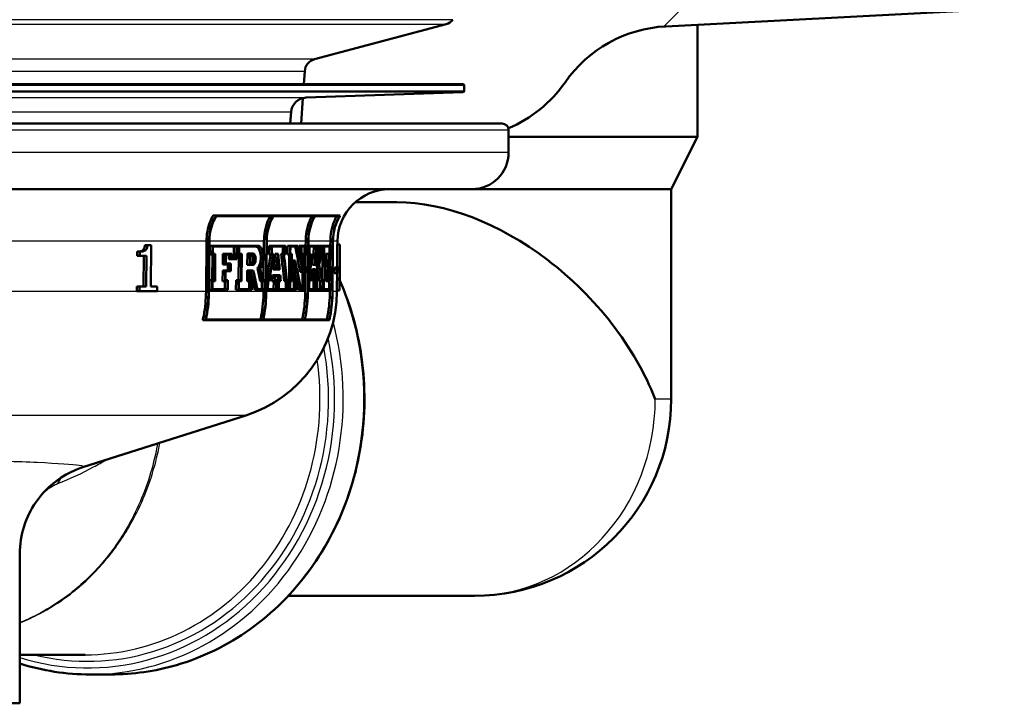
# Model space of a CAD drawing. Header units: millimetres. Extents: x 100 to 2000, y 93 to 4053.
# Tile 11 of 24: x 833 to 909, y 1504 to 1557. Entities that reach past the tile are written whole.
import ezdxf

# ---------------------------------------------------------------- set-up
doc = ezdxf.new("R2010")
doc.units = ezdxf.units.MM
doc.header["$LTSCALE"] = 10
for name, color, linetype, lineweight in [('Hatch', 7, 'Continuous', 9), ('Visible Edges(ISO)', 7, 'Continuous', 50), ('Visible Tangent Edges(ISO)', 7, 'Continuous', 25)]:
    doc.layers.add(name, color=color, linetype=linetype, lineweight=lineweight)

msp = doc.modelspace()

# ---------------------------------------------------------------- hatches: boundary and pattern name
at = {"layer": 'Hatch'}
h = msp.add_hatch(dxfattribs=at)
h.set_pattern_fill('ANSI31', color=256, scale=254, style=0)
h.set_pattern_definition([(45, (0, 0), (-22.45064, 22.45064), [])])
edge = h.paths.add_edge_path()
edge.add_line((750.214, 1548.66), (765.544, 1548.66))
edge.add_line((765.544, 1548.66), (765.408, 1550.602))
edge.add_ellipse((765.11, 1549.439), major_axis=(1.199, -0.042), ratio=1, start_angle=77.607, end_angle=90)
edge.add_line((765.152, 1550.639), (753.193, 1551.056))
edge.add_ellipse((753.197, 1551.156), major_axis=(-0.0999, 0.0035), ratio=1, start_angle=0, end_angle=90, ccw=False)
edge.add_line((753.097, 1551.16), (753.111, 1551.56))
edge.add_ellipse((753.211, 1551.556), major_axis=(0.0035, 0.0999), ratio=1, start_angle=2, end_angle=90, ccw=False)
edge.add_line((753.211, 1551.656), (765.335, 1551.656))
edge.add_line((765.335, 1551.656), (765.264, 1552.664))
edge.add_ellipse((764.267, 1552.594), major_axis=(-0.07, 0.998), ratio=1, start_angle=270, end_angle=341)
edge.add_line((764.525, 1553.56), (754.48, 1556.251))
edge.add_ellipse((754.739, 1557.217), major_axis=(-0.966, 0.259), ratio=1, start_angle=54.5, end_angle=90, ccw=False)
edge.add_line((753.967, 1556.581), (752.303, 1558.6))
edge.add_ellipse((753.075, 1559.236), major_axis=(-0.636, 0.772), ratio=1, start_angle=54.5, end_angle=90, ccw=False)
edge.add_line((752.077, 1559.166), (751.93, 1561.263))
edge.add_ellipse((748.439, 1561.019), major_axis=(-0.244, 3.491), ratio=1, start_angle=270, end_angle=353)
edge.add_line((748.622, 1564.514), (579.886, 1573.357))
edge.add_spline(control_points=[(579.886, 1573.357), (578.254, 1573.443), (576.646, 1573.794), (573.609, 1575.002), (572.199, 1575.851), (569.466, 1578.175), (568.239, 1579.719), (566.447, 1583.189), (565.898, 1585.083), (565.728, 1587.029)], knot_values=[-2.152597, -2.152597, -2.152597, -2.152597, -1.662265, -1.662265, -1.171933, -1.171933, -0.585967, -0.585967, 0, 0, 0, 0], degree=3, periodic=0)
edge.add_line((565.728, 1587.029), (550.334, 1762.983))
edge.add_ellipse((548.84, 1762.852), major_axis=(-0.131, 1.494), ratio=1, start_angle=270, end_angle=355)
edge.add_line((548.84, 1764.352), (533.714, 1764.352))
edge.add_line((533.714, 1764.352), (533.714, 1758.352))
edge.add_line((533.714, 1758.352), (539.214, 1758.352))
edge.add_line((539.214, 1758.352), (541.214, 1758.352))
edge.add_ellipse((541.214, 1757.352), major_axis=(1, 0), ratio=1, start_angle=0, end_angle=90, ccw=False)
edge.add_line((542.214, 1757.352), (542.214, 1756.113))
edge.add_ellipse((540.768, 1751.852), major_axis=(1.447, 4.261), ratio=1, start_angle=293.7503, end_angle=360, ccw=False)
edge.add_line((545.251, 1752.244), (560.091, 1582.622))
edge.add_spline(control_points=[(560.091, 1582.622), (560.281, 1580.451), (560.824, 1578.326), (562.575, 1574.335), (563.771, 1572.495), (566.995, 1568.962), (569.109, 1567.399), (573.818, 1565.172), (576.367, 1564.529), (578.968, 1564.393)], knot_values=[-2.870129, -2.870129, -2.870129, -2.870129, -2.216354, -2.216354, -1.562578, -1.562578, -0.781289, -0.781289, 0, 0, 0, 0], degree=3, periodic=0)
edge.add_line((578.968, 1564.393), (737.73, 1556.072))
edge.add_ellipse((737.207, 1546.086), major_axis=(9.986, -0.523), ratio=1, start_angle=37.86022, end_angle=90, ccw=False)
edge.add_ellipse((753.618, 1557.518), major_axis=(5.716, -8.205), ratio=1, start_angle=270, end_angle=302.29235)
edge.add_ellipse((750.214, 1548.16), major_axis=(0.143, 0.479), ratio=1, start_angle=16.55984, end_angle=90, ccw=False)
edge = h.paths.add_edge_path()
edge.add_line((854.885, 1548.66), (870.214, 1548.66))
edge.add_ellipse((870.214, 1548.16), major_axis=(0.5, 0), ratio=1, start_angle=16.55984, end_angle=90, ccw=False)
edge.add_ellipse((866.811, 1557.518), major_axis=(9.215, 3.883), ratio=1, start_angle=270, end_angle=302.29235)
edge.add_ellipse((883.222, 1546.086), major_axis=(5.716, 8.205), ratio=1, start_angle=37.86022, end_angle=90, ccw=False)
edge.add_line((882.698, 1556.072), (1041.461, 1564.393))
edge.add_spline(control_points=[(1041.461, 1564.393), (1043.637, 1564.507), (1045.78, 1564.976), (1049.83, 1566.587), (1051.71, 1567.718), (1055.354, 1570.816), (1056.99, 1572.875), (1059.379, 1577.503), (1060.111, 1580.028), (1060.338, 1582.622)], knot_values=[-2.870129, -2.870129, -2.870129, -2.870129, -2.216354, -2.216354, -1.562578, -1.562578, -0.781289, -0.781289, 0, 0, 0, 0], degree=3, periodic=0)
edge.add_line((1060.338, 1582.622), (1075.178, 1752.244))
edge.add_ellipse((1079.661, 1751.852), major_axis=(0.392, 4.483), ratio=1, start_angle=23.7503, end_angle=90, ccw=False)
edge.add_line((1078.214, 1756.113), (1078.214, 1757.352))
edge.add_ellipse((1079.214, 1757.352), major_axis=(0, 1), ratio=1, start_angle=0, end_angle=90, ccw=False)
edge.add_line((1079.214, 1758.352), (1081.214, 1758.352))
edge.add_line((1081.214, 1758.352), (1086.714, 1758.352))
edge.add_line((1086.714, 1758.352), (1086.714, 1764.352))
edge.add_line((1086.714, 1764.352), (1071.589, 1764.352))
edge.add_ellipse((1071.589, 1762.852), major_axis=(-1.5, 0), ratio=1, start_angle=270, end_angle=355)
edge.add_line((1070.095, 1762.983), (1054.701, 1587.029))
edge.add_spline(control_points=[(1054.701, 1587.029), (1054.558, 1585.401), (1054.151, 1583.807), (1052.837, 1580.813), (1051.94, 1579.434), (1049.522, 1576.784), (1047.937, 1575.612), (1044.405, 1573.942), (1042.493, 1573.459), (1040.543, 1573.357)], knot_values=[-2.152597, -2.152597, -2.152597, -2.152597, -1.662265, -1.662265, -1.171933, -1.171933, -0.585967, -0.585967, 0, 0, 0, 0], degree=3, periodic=0)
edge.add_line((1040.543, 1573.357), (871.807, 1564.514))
edge.add_ellipse((871.99, 1561.019), major_axis=(-3.495, -0.183), ratio=1, start_angle=270, end_angle=353)
edge.add_line((868.498, 1561.263), (868.352, 1559.166))
edge.add_ellipse((867.354, 1559.236), major_axis=(-0.07, -0.998), ratio=1, start_angle=54.5, end_angle=90, ccw=False)
edge.add_line((868.126, 1558.6), (866.462, 1556.581))
edge.add_ellipse((865.69, 1557.217), major_axis=(-0.636, -0.772), ratio=1, start_angle=54.5, end_angle=90, ccw=False)
edge.add_line((865.949, 1556.251), (855.903, 1553.56))
edge.add_ellipse((856.162, 1552.594), major_axis=(-0.966, -0.259), ratio=1, start_angle=270, end_angle=341)
edge.add_line((855.165, 1552.664), (855.094, 1551.656))
edge.add_line((855.094, 1551.656), (867.218, 1551.656))
edge.add_ellipse((867.218, 1551.556), major_axis=(0.1, 0), ratio=1, start_angle=2, end_angle=90, ccw=False)
edge.add_line((867.318, 1551.56), (867.332, 1551.16))
edge.add_ellipse((867.232, 1551.156), major_axis=(0.0035, -0.0999), ratio=1, start_angle=0, end_angle=90, ccw=False)
edge.add_line((867.235, 1551.056), (855.277, 1550.639))
edge.add_ellipse((855.319, 1549.439), major_axis=(1.162, 0.298), ratio=1, start_angle=77.607, end_angle=90)
edge.add_line((855.02, 1550.602), (854.885, 1548.66))

# ---------------------------------------------------------------- linework, layer by layer
at = {"layer": 'Visible Edges(ISO)'}
for p, q in [((882.698, 1556.072), (1041.461, 1564.393)), ((865.949, 1556.251), (855.903, 1553.56)), ((885.114, 1556.199), (885.114, 1547.66)), ((855.165, 1552.664), (855.094, 1551.656)), ((867.218, 1551.656), (753.211, 1551.656)), ((867.318, 1551.56), (867.332, 1551.16)), ((855.277, 1550.639), (867.235, 1551.056)), ((855.02, 1550.602), (854.885, 1548.66)), ((854.046, 1548.66), (854.123, 1549.544)), ((765.544, 1548.66), (870.214, 1548.66)), ((870.714, 1546.46), (870.714, 1548.16)), ((870.714, 1547.66), (885.114, 1547.66)), ((883.114, 1543.66), (885.114, 1547.66)), ((867.914, 1543.66), (752.514, 1543.66)), ((867.914, 1543.66), (883.114, 1543.66)), ((883.114, 1543.66), (883.114, 1527.66)), ((862.2, 1542.66), (859.012, 1542.66)), ((848.4, 1541.665), (848.179, 1541.665)), ((848.4, 1541.665), (857.862, 1541.665)), ((852.736, 1541.608), (848.403, 1541.608)), ((855.917, 1541.608), (852.763, 1541.608)), ((857.82, 1541.608), (855.936, 1541.608)), ((847.635, 1535.853), (847.667, 1539.695)), ((847.857, 1539.693), (847.825, 1535.852)), ((847.861, 1535.852), (847.893, 1539.693)), ((852.032, 1536.714), (852.056, 1539.695)), ((852.24, 1539.693), (852.209, 1535.852)), ((852.236, 1535.852), (852.267, 1539.693)), ((855.235, 1539.348), (855.237, 1539.695)), ((855.422, 1539.693), (855.391, 1535.852)), ((855.409, 1535.852), (855.44, 1539.693)), ((857.117, 1539.348), (857.12, 1539.695)), ((857.31, 1539.693), (857.278, 1535.852)), ((857.287, 1535.852), (857.319, 1539.693)), ((857.837, 1539.444), (857.639, 1539.444)), ((857.656, 1539.444), (857.658, 1539.695)), ((857.837, 1539.444), (857.849, 1539.444)), ((842.387, 1538.579), (842.389, 1538.899)), ((842.591, 1538.899), (842.389, 1538.899)), ((842.591, 1538.899), (842.588, 1538.579)), ((843.169, 1539.387), (842.969, 1539.387)), ((843.169, 1539.387), (843.452, 1539.387)), ((843.425, 1536.233), (843.452, 1539.387)), ((847.926, 1538.668), (847.932, 1539.348)), ((848.121, 1539.348), (847.932, 1539.348)), ((848.121, 1539.348), (848.115, 1538.668)), ((848.121, 1539.348), (849.983, 1539.348)), ((848.152, 1538.725), (848.156, 1539.291)), ((848.152, 1538.725), (848.343, 1538.725)), ((849.95, 1539.291), (848.156, 1539.291)), ((848.326, 1536.657), (848.343, 1538.725)), ((848.914, 1537.924), (848.921, 1538.725)), ((849.109, 1538.725), (848.921, 1538.725)), ((849.109, 1538.725), (849.102, 1537.924)), ((849.109, 1538.725), (849.595, 1538.725)), ((849.593, 1538.383), (849.595, 1538.725)), ((849.756, 1538.383), (849.763, 1539.291)), ((849.95, 1539.291), (849.943, 1538.383)), ((849.974, 1538.326), (849.983, 1539.348)), ((850.135, 1539.348), (849.983, 1539.348)), ((850.135, 1539.348), (850.13, 1538.668)), ((850.135, 1539.348), (851.589, 1539.348)), ((850.162, 1538.725), (850.166, 1539.291)), ((850.162, 1538.725), (850.356, 1538.725)), ((851.589, 1539.291), (850.166, 1539.291)), ((850.34, 1536.657), (850.356, 1538.725)), ((850.781, 1537.882), (850.788, 1538.764)), ((850.974, 1538.764), (850.788, 1538.764)), ((850.974, 1538.764), (850.967, 1537.882)), ((850.974, 1538.764), (851.204, 1538.764)), ((850.997, 1537.939), (851.003, 1538.707)), ((851.204, 1538.707), (851.003, 1538.707)), ((852.437, 1538.668), (852.443, 1539.348)), ((852.627, 1539.348), (852.443, 1539.348)), ((852.627, 1539.348), (852.621, 1538.668)), ((852.627, 1539.348), (853.695, 1539.348)), ((852.648, 1538.725), (852.652, 1539.291)), ((852.648, 1538.725), (852.78, 1538.725)), ((853.671, 1539.291), (852.652, 1539.291)), ((853.096, 1538.725), (852.912, 1538.725)), ((853.096, 1538.725), (853.142, 1538.725)), ((853.547, 1538.725), (853.363, 1538.725)), ((853.483, 1538.725), (853.487, 1539.291)), ((853.547, 1538.725), (853.667, 1538.725)), ((853.671, 1539.291), (853.667, 1538.725)), ((853.689, 1538.668), (853.695, 1539.348)), ((853.858, 1538.668), (853.863, 1539.348)), ((854.047, 1539.348), (853.863, 1539.348)), ((854.047, 1539.348), (854.042, 1538.668)), ((854.047, 1539.348), (854.627, 1539.348)), ((854.064, 1538.725), (854.069, 1539.291)), ((854.064, 1538.725), (854.191, 1538.725)), ((854.614, 1539.291), (854.069, 1539.291)), ((854.174, 1536.657), (854.191, 1538.725)), ((854.716, 1538.915), (854.719, 1539.348)), ((854.903, 1539.348), (854.719, 1539.348)), ((854.903, 1539.348), (854.898, 1538.668)), ((854.903, 1539.348), (855.352, 1539.348)), ((854.918, 1538.725), (854.923, 1539.291)), ((854.918, 1538.725), (855.012, 1538.725)), ((855.333, 1539.291), (854.923, 1539.291)), ((855.001, 1536.04), (855.023, 1538.725)), ((855.001, 1537.367), (855.012, 1538.725)), ((855.207, 1538.725), (855.023, 1538.725)), ((855.144, 1538.725), (855.149, 1539.291)), ((855.207, 1538.725), (855.185, 1536.04)), ((855.207, 1538.725), (855.329, 1538.725)), ((855.333, 1539.291), (855.329, 1538.725)), ((855.347, 1538.668), (855.352, 1539.348)), ((855.503, 1539.348), (855.437, 1539.348)), ((855.503, 1539.348), (855.498, 1538.668)), ((855.503, 1539.348), (856.049, 1539.348)), ((855.516, 1538.725), (855.52, 1539.291)), ((855.516, 1538.725), (855.623, 1538.725)), ((856.032, 1539.291), (855.52, 1539.291)), ((855.606, 1536.657), (855.623, 1538.725)), ((855.763, 1537.901), (855.77, 1538.725)), ((855.955, 1538.725), (855.77, 1538.725)), ((855.842, 1538.725), (855.847, 1539.291)), ((855.955, 1538.725), (855.948, 1537.901)), ((855.955, 1538.725), (856.028, 1538.725)), ((856.032, 1539.291), (856.028, 1538.725)), ((856.043, 1538.668), (856.049, 1539.348)), ((856.119, 1539.348), (856.049, 1539.348)), ((856.119, 1539.348), (856.113, 1538.668)), ((856.119, 1539.348), (856.518, 1539.348)), ((856.129, 1538.725), (856.134, 1539.291)), ((856.129, 1538.725), (856.206, 1538.725)), ((856.504, 1539.291), (856.134, 1539.291)), ((856.44, 1538.725), (856.254, 1538.725)), ((856.313, 1538.725), (856.318, 1539.291)), ((856.44, 1538.725), (856.499, 1538.725)), ((856.504, 1539.291), (856.499, 1538.725)), ((856.513, 1538.668), (856.518, 1539.348)), ((856.638, 1539.348), (856.518, 1539.348)), ((856.638, 1539.348), (856.633, 1538.668)), ((856.638, 1539.348), (857.248, 1539.348)), ((856.646, 1538.725), (856.651, 1539.291)), ((856.646, 1538.725), (856.719, 1538.725)), ((857.238, 1539.291), (856.651, 1539.291)), ((856.702, 1536.657), (856.719, 1538.725)), ((856.776, 1537.924), (856.782, 1538.725)), ((856.97, 1538.725), (856.782, 1538.725)), ((856.97, 1538.725), (856.964, 1537.924)), ((856.97, 1538.725), (857.127, 1538.725)), ((857.044, 1538.725), (857.049, 1539.291)), ((857.125, 1538.383), (857.127, 1538.725)), ((857.238, 1539.291), (857.231, 1538.383)), ((857.239, 1538.326), (857.248, 1539.348)), ((842.588, 1538.579), (842.387, 1538.579)), ((843.093, 1538.579), (842.588, 1538.579)), ((842.872, 1536.233), (842.893, 1538.579)), ((843.093, 1538.579), (843.072, 1536.233)), ((848.115, 1538.668), (847.926, 1538.668)), ((848.102, 1536.714), (848.118, 1538.668)), ((848.308, 1538.668), (848.115, 1538.668)), ((848.308, 1538.668), (848.292, 1536.714)), ((849.137, 1537.981), (849.142, 1538.668)), ((849.137, 1537.981), (849.521, 1537.981)), ((849.562, 1538.668), (849.142, 1538.668)), ((849.372, 1538.326), (849.375, 1538.668)), ((849.559, 1538.326), (849.372, 1538.326)), ((849.517, 1537.401), (849.521, 1537.981)), ((849.562, 1538.668), (849.559, 1538.326)), ((849.974, 1538.326), (849.559, 1538.326)), ((849.593, 1538.383), (849.943, 1538.383)), ((850.13, 1538.668), (849.977, 1538.668)), ((850.122, 1536.714), (850.138, 1538.668)), ((850.325, 1538.668), (850.13, 1538.668)), ((850.325, 1538.668), (850.309, 1536.714)), ((850.997, 1537.939), (851.197, 1537.939)), ((852.621, 1538.668), (852.437, 1538.668)), ((852.744, 1538.668), (852.621, 1538.668)), ((853.122, 1538.668), (853.115, 1538.668)), ((853.689, 1538.668), (853.578, 1538.668)), ((854.042, 1538.668), (853.858, 1538.668)), ((853.969, 1536.714), (853.984, 1538.668)), ((854.168, 1538.668), (854.042, 1538.668)), ((854.168, 1538.668), (854.153, 1536.714)), ((854.237, 1536.657), (854.25, 1538.212)), ((854.433, 1538.212), (854.25, 1538.212)), ((854.433, 1538.212), (854.421, 1536.657)), ((854.443, 1536.714), (854.453, 1538.004)), ((854.898, 1538.668), (854.766, 1538.668)), ((854.806, 1538.468), (854.808, 1538.668)), ((854.992, 1538.668), (854.898, 1538.668)), ((854.992, 1538.668), (854.983, 1537.575)), ((855.204, 1535.983), (855.225, 1538.668)), ((855.206, 1535.853), (855.229, 1538.668)), ((855.347, 1538.668), (855.225, 1538.668)), ((855.498, 1538.668), (855.432, 1538.668)), ((855.605, 1538.668), (855.498, 1538.668)), ((855.605, 1538.668), (855.589, 1536.714)), ((855.965, 1537.958), (855.971, 1538.668)), ((855.965, 1537.958), (855.971, 1537.958)), ((856.043, 1538.668), (855.971, 1538.668)), ((856.113, 1538.668), (856.043, 1538.668)), ((856.169, 1538.668), (856.113, 1538.668)), ((856.513, 1538.668), (856.446, 1538.668)), ((856.503, 1536.714), (856.519, 1538.668)), ((856.633, 1538.668), (856.513, 1538.668)), ((856.706, 1538.668), (856.633, 1538.668)), ((856.706, 1538.668), (856.69, 1536.714)), ((856.975, 1537.981), (856.981, 1538.668)), ((856.975, 1537.981), (857.099, 1537.981)), ((857.114, 1538.326), (856.978, 1538.326)), ((857.117, 1538.668), (856.981, 1538.668)), ((857.095, 1537.401), (857.099, 1537.981)), ((857.098, 1537.056), (857.108, 1538.326)), ((857.117, 1538.668), (857.114, 1538.326)), ((857.239, 1538.326), (857.114, 1538.326)), ((857.125, 1538.383), (857.231, 1538.383)), ((857.836, 1537.192), (857.846, 1538.27)), ((848.904, 1536.657), (848.911, 1537.458)), ((849.099, 1537.458), (848.911, 1537.458)), ((849.102, 1537.924), (848.914, 1537.924)), ((849.099, 1537.458), (849.092, 1536.657)), ((849.099, 1537.458), (849.484, 1537.458)), ((849.488, 1537.924), (849.102, 1537.924)), ((849.126, 1536.714), (849.132, 1537.401)), ((849.517, 1537.401), (849.132, 1537.401)), ((849.297, 1537.458), (849.301, 1537.924)), ((849.488, 1537.924), (849.484, 1537.458)), ((850.771, 1536.657), (850.778, 1537.471)), ((850.963, 1537.471), (850.778, 1537.471)), ((850.967, 1537.882), (850.781, 1537.882)), ((850.963, 1537.471), (850.957, 1536.657)), ((850.963, 1537.471), (851.244, 1537.471)), ((851.197, 1537.882), (850.967, 1537.882)), ((850.987, 1536.714), (850.993, 1537.414)), ((851.225, 1537.414), (850.993, 1537.414)), ((851.736, 1537.638), (851.551, 1537.638)), ((852.947, 1537.531), (852.763, 1537.531)), ((853.258, 1537.531), (852.947, 1537.531)), ((852.98, 1537.588), (853.227, 1537.588)), ((855.001, 1537.367), (854.817, 1537.367)), ((855.753, 1536.657), (855.76, 1537.561)), ((855.946, 1537.561), (855.76, 1537.561)), ((855.948, 1537.901), (855.763, 1537.901)), ((855.946, 1537.561), (855.938, 1536.657)), ((855.946, 1537.561), (855.975, 1537.561)), ((855.977, 1537.901), (855.948, 1537.901)), ((855.955, 1536.714), (855.961, 1537.504)), ((855.968, 1537.504), (855.961, 1537.504)), ((856.238, 1537.93), (856.052, 1537.93)), ((856.765, 1536.657), (856.772, 1537.458)), ((856.96, 1537.458), (856.772, 1537.458)), ((856.964, 1537.924), (856.776, 1537.924)), ((856.896, 1537.458), (856.9, 1537.924)), ((856.96, 1537.458), (856.953, 1536.657)), ((856.96, 1537.458), (857.085, 1537.458)), ((857.089, 1537.924), (856.964, 1537.924)), ((856.965, 1536.714), (856.971, 1537.401)), ((857.095, 1537.401), (856.971, 1537.401)), ((857.089, 1537.924), (857.085, 1537.458)), ((857.419, 1537.263), (857.423, 1537.688)), ((857.612, 1537.263), (857.419, 1537.263)), ((857.616, 1537.688), (857.423, 1537.688)), ((857.616, 1537.688), (857.612, 1537.263)), ((857.727, 1537.263), (857.612, 1537.263)), ((857.616, 1537.688), (857.731, 1537.688)), ((857.84, 1537.697), (857.64, 1537.697)), ((857.727, 1537.263), (857.731, 1537.688)), ((847.904, 1535.983), (847.91, 1536.714)), ((848.099, 1536.714), (847.91, 1536.714)), ((848.099, 1536.714), (848.093, 1535.983)), ((848.099, 1536.714), (848.292, 1536.714)), ((848.129, 1536.04), (848.134, 1536.657)), ((848.326, 1536.657), (848.134, 1536.657)), ((849.092, 1536.657), (848.904, 1536.657)), ((849.075, 1536.04), (849.08, 1536.657)), ((849.268, 1536.657), (849.092, 1536.657)), ((849.126, 1536.714), (849.302, 1536.714)), ((849.268, 1536.657), (849.263, 1536.04)), ((849.296, 1535.983), (849.302, 1536.714)), ((849.921, 1535.983), (849.927, 1536.714)), ((850.114, 1536.714), (849.927, 1536.714)), ((850.114, 1536.714), (850.108, 1535.983)), ((850.114, 1536.714), (850.309, 1536.714)), ((850.14, 1536.04), (850.145, 1536.657)), ((850.34, 1536.657), (850.145, 1536.657)), ((850.957, 1536.657), (850.771, 1536.657)), ((850.926, 1536.04), (850.931, 1536.657)), ((851.116, 1536.657), (850.957, 1536.657)), ((850.987, 1536.714), (851.146, 1536.714)), ((851.116, 1536.657), (851.111, 1536.04)), ((851.14, 1535.983), (851.146, 1536.714)), ((851.95, 1536.657), (851.765, 1536.657)), ((851.899, 1536.04), (851.904, 1536.657)), ((852.089, 1536.657), (851.95, 1536.657)), ((851.968, 1536.714), (852.117, 1536.714)), ((852.089, 1536.657), (852.084, 1536.04)), ((852.111, 1535.983), (852.117, 1536.714)), ((852.342, 1536.714), (852.243, 1536.714)), ((852.342, 1536.714), (852.336, 1535.983)), ((852.342, 1536.714), (852.45, 1536.714)), ((852.363, 1536.04), (852.368, 1536.657)), ((852.469, 1536.657), (852.368, 1536.657)), ((852.835, 1536.657), (852.651, 1536.657)), ((852.893, 1537.104), (852.708, 1537.104)), ((852.792, 1536.04), (852.797, 1536.657)), ((852.981, 1536.657), (852.835, 1536.657)), ((852.869, 1536.714), (853.007, 1536.714)), ((852.893, 1537.104), (853.297, 1537.104)), ((853.278, 1537.046), (852.911, 1537.046)), ((852.981, 1536.657), (852.976, 1536.04)), ((853.001, 1535.983), (853.007, 1536.714)), ((853.166, 1536.714), (853.007, 1536.714)), ((853.166, 1536.714), (853.16, 1535.983)), ((853.166, 1536.714), (853.309, 1536.714)), ((853.185, 1536.04), (853.19, 1536.657)), ((853.34, 1536.657), (853.19, 1536.657)), ((853.787, 1536.657), (853.603, 1536.657)), ((853.714, 1536.04), (853.719, 1536.657)), ((853.902, 1536.657), (853.787, 1536.657)), ((853.805, 1536.714), (853.926, 1536.714)), ((853.902, 1536.657), (853.898, 1536.04)), ((853.92, 1535.983), (853.926, 1536.714)), ((854.026, 1536.714), (853.926, 1536.714)), ((854.026, 1536.714), (854.02, 1535.983)), ((854.026, 1536.714), (854.153, 1536.714)), ((854.043, 1536.04), (854.048, 1536.657)), ((854.174, 1536.657), (854.048, 1536.657)), ((854.421, 1536.657), (854.237, 1536.657)), ((854.333, 1536.04), (854.338, 1536.657)), ((854.522, 1536.657), (854.421, 1536.657)), ((854.443, 1536.714), (854.543, 1536.714)), ((854.522, 1536.657), (854.517, 1536.04)), ((854.538, 1535.983), (854.543, 1536.714)), ((855.482, 1536.714), (855.416, 1536.714)), ((855.482, 1536.714), (855.476, 1535.983)), ((855.482, 1536.714), (855.589, 1536.714)), ((855.494, 1536.04), (855.499, 1536.657)), ((855.606, 1536.657), (855.499, 1536.657)), ((855.938, 1536.657), (855.753, 1536.657)), ((855.821, 1536.04), (855.826, 1536.657)), ((856.011, 1536.657), (855.938, 1536.657)), ((855.955, 1536.714), (856.027, 1536.714)), ((856.011, 1536.657), (856.006, 1536.04)), ((856.021, 1535.983), (856.027, 1536.714)), ((856.098, 1536.714), (856.027, 1536.714)), ((856.098, 1536.714), (856.092, 1535.983)), ((856.098, 1536.714), (856.154, 1536.714)), ((856.107, 1536.04), (856.112, 1536.657)), ((856.187, 1536.657), (856.112, 1536.657)), ((856.49, 1536.657), (856.303, 1536.657)), ((856.344, 1536.04), (856.349, 1536.657)), ((856.535, 1536.657), (856.49, 1536.657)), ((856.497, 1536.714), (856.549, 1536.714)), ((856.535, 1536.657), (856.53, 1536.04)), ((856.543, 1535.983), (856.549, 1536.714)), ((856.617, 1536.714), (856.549, 1536.714)), ((856.617, 1536.714), (856.611, 1535.983)), ((856.617, 1536.714), (856.69, 1536.714)), ((856.624, 1536.04), (856.63, 1536.657)), ((856.702, 1536.657), (856.63, 1536.657)), ((856.953, 1536.657), (856.765, 1536.657)), ((857.11, 1536.657), (856.953, 1536.657)), ((856.965, 1536.714), (857.1, 1536.714)), ((857.103, 1537.056), (856.968, 1537.056)), ((857.022, 1536.04), (857.027, 1536.657)), ((857.103, 1537.056), (857.1, 1536.714)), ((857.103, 1537.056), (857.229, 1537.056)), ((857.11, 1536.657), (857.113, 1536.999)), ((857.219, 1536.999), (857.113, 1536.999)), ((857.219, 1536.999), (857.211, 1536.04)), ((857.22, 1535.983), (857.229, 1537.056)), ((842.363, 1535.876), (842.366, 1536.233)), ((842.564, 1535.876), (842.363, 1535.876)), ((842.567, 1536.233), (842.366, 1536.233)), ((842.567, 1536.233), (842.564, 1535.876)), ((843.899, 1535.876), (842.564, 1535.876)), ((842.567, 1536.233), (843.072, 1536.233)), ((843.425, 1536.233), (843.902, 1536.233)), ((843.899, 1535.876), (843.902, 1536.233)), ((848.093, 1535.983), (847.904, 1535.983)), ((849.296, 1535.983), (848.093, 1535.983)), ((848.129, 1536.04), (849.263, 1536.04)), ((850.108, 1535.983), (849.921, 1535.983)), ((851.14, 1535.983), (850.108, 1535.983)), ((850.14, 1536.04), (851.111, 1536.04)), ((851.533, 1535.983), (851.348, 1535.983)), ((852.111, 1535.983), (851.533, 1535.983)), ((851.552, 1536.04), (852.084, 1536.04)), ((852.025, 1535.853), (852.026, 1535.983)), ((852.336, 1535.983), (852.237, 1535.983)), ((853.001, 1535.983), (852.336, 1535.983)), ((852.363, 1536.04), (852.976, 1536.04)), ((853.16, 1535.983), (853.001, 1535.983)), ((853.92, 1535.983), (853.16, 1535.983)), ((853.185, 1536.04), (853.898, 1536.04)), ((854.02, 1535.983), (853.92, 1535.983)), ((854.538, 1535.983), (854.02, 1535.983)), ((854.043, 1536.04), (854.517, 1536.04)), ((854.868, 1535.983), (854.684, 1535.983)), ((855.204, 1535.983), (854.868, 1535.983)), ((854.88, 1536.04), (855.185, 1536.04)), ((855.476, 1535.983), (855.41, 1535.983)), ((856.021, 1535.983), (855.476, 1535.983)), ((855.494, 1536.04), (856.006, 1536.04)), ((856.092, 1535.983), (856.021, 1535.983)), ((856.543, 1535.983), (856.092, 1535.983)), ((856.107, 1536.04), (856.53, 1536.04)), ((856.611, 1535.983), (856.543, 1535.983)), ((857.22, 1535.983), (856.611, 1535.983)), ((856.624, 1536.04), (857.211, 1536.04)), ((857.088, 1535.853), (857.089, 1535.983)), ((857.805, 1535.944), (857.608, 1535.944)), ((857.624, 1535.853), (857.625, 1535.944)), ((857.818, 1535.944), (857.805, 1535.944)), ((847.581, 1533.665), (847.386, 1533.665)), ((857.043, 1533.665), (847.581, 1533.665)), ((847.63, 1533.723), (851.985, 1533.723)), ((852.012, 1533.723), (855.166, 1533.723)), ((855.184, 1533.723), (857.046, 1533.723)), ((838.246, 1522.458), (850.66, 1526.413)), ((833.426, 1504.46), (833.426, 1515.823)), ((868.114, 1512.66), (853.914, 1512.66)), ((838.407, 1508.16), (833.426, 1508.16)), ((838.802, 1506.66), (840.379, 1506.66)), ((833.426, 1504.46), (785.426, 1504.46))]:
    msp.add_line(p, q, dxfattribs=at)
for centre, radius, start, end in [((865.69, 1557.217), 1, 285, 320.5), ((883.222, 1546.086), 10, 93, 145.13978), ((856.162, 1552.594), 1, 105, 176), ((867.218, 1551.556), 0.1, 2, 90), ((866.811, 1557.518), 10, 292.84744, 325.13978), ((867.232, 1551.156), 0.1, 272, 2), ((855.319, 1549.439), 1.2, 92, 175), ((870.214, 1548.16), 0.5, 0, 90), ((867.914, 1546.46), 2.8, 270, 0), ((861.658, 1539.66), 4, 90, 179.5), ((847.625, 1535.941), 10, 287.67086, 359.5), ((868.114, 1527.66), 15, 270, 0)]:
    msp.add_arc(centre, radius, start, end, dxfattribs=at)
for centre, major_axis, ratio, start_param, end_param in [((868.114, 1527.66), (12.524, -12.524), 0.659092, 0.988056, 2.558853), ((809.949, 1568.88), (26.351, -75.873), 0.523957, 0.974516, 0.999155), ((809.948, 1568.885), (26.461, -76.191), 0.523957, 0.976298, 1.000816), ((809.943, 1570.253), (26.188, -77.535), 0.517379, 0.979342, 0.995608), ((810.741, 1552.206), (20.469, 153.004), 0.281862, 4.648356, 4.661921), ((810.828, 1552.638), (19.927, 178.272), 0.242084, 4.65463, 4.661348), ((810.831, 1552.662), (20.011, 179.023), 0.242084, 4.654849, 4.661539), ((809.541, 1537.322), (19.752, -195.545), 0.22146, 1.549499, 1.555604), ((809.677, 1539.609), (20.246, -156.153), 0.274651, 1.516311, 1.529545), ((809.674, 1539.628), (20.332, -156.812), 0.274651, 1.51627, 1.529448), ((809.94, 1543.217), (25.56, -78.788), 0.507702, 1.334224, 1.358361), ((809.938, 1543.222), (25.668, -79.12), 0.507702, 1.334471, 1.358506), ((809.938, 1543.334), (25.669, -79.122), 0.507702, 1.335674, 1.357824), ((810.379, 1532.378), (-39.59, -40.039), 0.659065, 2.264169, 2.281555), ((810.381, 1531.312), (-38.793, -41.275), 0.658581, 2.261807, 2.278365), ((810.382, 1531.314), (38.957, 41.45), 0.658581, 5.402783, 5.41927), ((810.739, 1552.38), (20.384, 152.368), 0.281862, 4.647158, 4.66003), ((810.741, 1552.398), (20.47, 153.009), 0.281862, 4.647473, 4.66029), ((810.831, 1552.44), (20.01, 179.015), 0.242084, 4.656409, 4.662459), ((809.541, 1537.08), (19.751, -195.537), 0.22146, 1.551028, 1.556549), ((809.674, 1539.825), (20.332, -156.818), 0.274651, 1.51538, 1.52783), ((809.939, 1541.351), (25.669, -79.044), 0.507945, 1.340979, 1.368127), ((809.939, 1541.239), (25.668, -79.042), 0.507945, 1.341661, 1.366926), ((810.378, 1532.457), (-39.424, -39.871), 0.659065, 2.278165, 2.279227), ((810.379, 1532.459), (39.59, 40.039), 0.659065, 5.405258, 5.42023), ((810.382, 1531.232), (-38.956, -41.449), 0.658581, 2.262821, 2.278192), ((809.845, 1525.763), (22.11, -106.842), 0.391518, 1.585438, 1.59886), ((809.844, 1525.772), (22.203, -107.294), 0.391518, 1.584951, 1.598316), ((809.844, 1525.913), (22.204, -107.297), 0.391518, 1.584161, 1.597525), ((809.863, 1528.629), (22.512, -101.819), 0.409011, 1.559218, 1.568844), ((809.861, 1528.637), (22.607, -102.249), 0.409011, 1.558807, 1.568393), ((809.861, 1528.774), (22.607, -102.251), 0.409011, 1.558034, 1.566782), ((809.544, 1537.051), (19.668, -194.714), 0.22146, 1.55119, 1.552645), ((810.031, 1544.623), (-36.136, 47.962), 0.64871, 4.109077, 4.124016), ((810.031, 1544.709), (36.137, -47.962), 0.64871, 0.964779, 0.981884), ((810.016, 1546.873), (33.419, -53.539), 0.630575, 1.017328, 1.039754), ((810.016, 1546.875), (33.56, -53.765), 0.630575, 1.018039, 1.040369), ((810.016, 1546.965), (33.561, -53.766), 0.630575, 1.017468, 1.038743), ((810.47, 1509.444), (26.57, 72.815), 0.535358, 5.270571, 5.289675), ((810.47, 1509.444), (26.57, 72.815), 0.535358, 5.295868, 5.295992), ((810.471, 1509.448), (26.683, 73.123), 0.535358, 5.268895, 5.294191), ((810.476, 1508.069), (26.267, 74.895), 0.526241, 5.269614, 5.287284), ((810.816, 1552.234), (19.973, 174.858), 0.24667, 4.651393, 4.653954), ((810.819, 1552.258), (20.057, 175.594), 0.24667, 4.651632, 4.654183), ((810.819, 1552.04), (20.057, 175.587), 0.24667, 4.653202, 4.655099), ((809.542, 1537.061), (19.661, -195.325), 0.220782, 1.546804, 1.548504), ((809.539, 1537.09), (19.744, -196.15), 0.220782, 1.546661, 1.548353), ((809.539, 1537.333), (19.745, -196.159), 0.220782, 1.545133, 1.547408), ((809.94, 1541.234), (25.56, -78.71), 0.507945, 1.350635, 1.356212), ((809.94, 1541.234), (25.56, -78.71), 0.507945, 1.341446, 1.350269), ((810.031, 1544.621), (35.984, -47.76), 0.64871, 0.966895, 0.967956)]:
    msp.add_ellipse(centre, major_axis=major_axis, ratio=ratio, start_param=start_param, end_param=end_param, dxfattribs=at)
for points, knots in [([(847.667, 1539.695), (847.669, 1539.929), (847.692, 1540.183), (847.787, 1540.693), (847.862, 1540.948), (848.012, 1541.335), (848.089, 1541.502), (848.179, 1541.665)], [1.205185, 1.205185, 1.205185, 1.205185, 1.2750149, 1.2750149, 1.3483206, 1.3483206, 1.4009583, 1.4009583, 1.4009583, 1.4009583]), ([(848.4, 1541.665), (848.29, 1541.479), (848.198, 1541.285), (848.042, 1540.884), (847.971, 1540.641), (847.88, 1540.157), (847.859, 1539.916), (847.857, 1539.693)], [0.9414695, 0.9414695, 0.9414695, 0.9414695, 1.0023261, 1.0023261, 1.0719709, 1.0719709, 1.1383137, 1.1383137, 1.1383137, 1.1383137]), ([(847.893, 1539.693), (847.895, 1539.916), (847.917, 1540.157), (848.007, 1540.641), (848.078, 1540.884), (848.226, 1541.266), (848.308, 1541.44), (848.403, 1541.608)], [1.1447577, 1.1447577, 1.1447577, 1.1447577, 1.2111073, 1.2111073, 1.2807589, 1.2807589, 1.3353867, 1.3353867, 1.3353867, 1.3353867]), ([(852.056, 1539.695), (852.058, 1539.932), (852.08, 1540.188), (852.175, 1540.704), (852.249, 1540.962), (852.389, 1541.327), (852.451, 1541.469), (852.523, 1541.608)], [1.1901034, 1.1901034, 1.1901034, 1.1901034, 1.2606564, 1.2606564, 1.3346851, 1.3346851, 1.3792648, 1.3792648, 1.3792648, 1.3792648]), ([(852.736, 1541.608), (852.646, 1541.444), (852.568, 1541.275), (852.424, 1540.896), (852.353, 1540.651), (852.264, 1540.162), (852.242, 1539.918), (852.24, 1539.693)], [0.9338808, 0.9338808, 0.9338808, 0.9338808, 0.9867599, 0.9867599, 1.0570276, 1.0570276, 1.1239933, 1.1239933, 1.1239933, 1.1239933]), ([(852.267, 1539.693), (852.269, 1539.918), (852.291, 1540.162), (852.38, 1540.651), (852.451, 1540.896), (852.595, 1541.275), (852.673, 1541.444), (852.763, 1541.608)], [1.1305478, 1.1305478, 1.1305478, 1.1305478, 1.1975157, 1.1975157, 1.2677857, 1.2677857, 1.3206586, 1.3206586, 1.3206586, 1.3206586]), ([(855.237, 1539.695), (855.239, 1539.932), (855.262, 1540.188), (855.356, 1540.704), (855.431, 1540.962), (855.57, 1541.327), (855.633, 1541.469), (855.704, 1541.608)], [1.1900578, 1.1900578, 1.1900578, 1.1900578, 1.2606112, 1.2606112, 1.3346404, 1.3346404, 1.3792175, 1.3792175, 1.3792175, 1.3792175]), ([(855.917, 1541.608), (855.827, 1541.444), (855.75, 1541.275), (855.605, 1540.896), (855.535, 1540.651), (855.445, 1540.162), (855.424, 1539.918), (855.422, 1539.693)], [0.933839, 0.933839, 0.933839, 0.933839, 0.9867127, 0.9867127, 1.0569824, 1.0569824, 1.12395, 1.12395, 1.12395, 1.12395]), ([(855.44, 1539.693), (855.442, 1539.918), (855.463, 1540.162), (855.553, 1540.651), (855.623, 1540.896), (855.768, 1541.275), (855.845, 1541.444), (855.936, 1541.608)], [1.1306038, 1.1306038, 1.1306038, 1.1306038, 1.1975692, 1.1975692, 1.2678367, 1.2678367, 1.3207166, 1.3207166, 1.3207166, 1.3207166]), ([(857.12, 1539.695), (857.122, 1539.931), (857.145, 1540.187), (857.242, 1540.701), (857.318, 1540.958), (857.461, 1541.324), (857.526, 1541.467), (857.601, 1541.608)], [1.205038, 1.205038, 1.205038, 1.205038, 1.2754353, 1.2754353, 1.3493085, 1.3493085, 1.3947166, 1.3947166, 1.3947166, 1.3947166]), ([(857.82, 1541.608), (857.724, 1541.44), (857.643, 1541.266), (857.495, 1540.884), (857.424, 1540.641), (857.333, 1540.157), (857.312, 1539.916), (857.31, 1539.693)], [0.9475442, 0.9475442, 0.9475442, 0.9475442, 1.0021744, 1.0021744, 1.0718252, 1.0718252, 1.138174, 1.138174, 1.138174, 1.138174]), ([(857.319, 1539.693), (857.32, 1539.916), (857.342, 1540.157), (857.433, 1540.641), (857.504, 1540.884), (857.659, 1541.285), (857.752, 1541.479), (857.862, 1541.665)], [1.1449381, 1.1449381, 1.1449381, 1.1449381, 1.21128, 1.21128, 1.2809239, 1.2809239, 1.341783, 1.341783, 1.341783, 1.341783]), ([(842.389, 1538.899), (842.476, 1538.899), (842.571, 1538.906), (842.743, 1538.952), (842.792, 1538.984), (842.85, 1539.03), (842.876, 1539.061), (842.917, 1539.137), (842.933, 1539.178), (842.957, 1539.275), (842.965, 1539.331), (842.969, 1539.387)], [0, 0, 0, 0, 0.0354086, 0.0354086, 0.0720474, 0.0720474, 0.1130321, 0.1130321, 0.1525503, 0.1525503, 0.2000878, 0.2000878, 0.2000878, 0.2000878]), ([(843.169, 1539.387), (843.165, 1539.327), (843.156, 1539.265), (843.127, 1539.162), (843.11, 1539.119), (843.056, 1539.034), (843.025, 1539.008), (842.946, 1538.954), (842.88, 1538.933), (842.745, 1538.904), (842.666, 1538.899), (842.591, 1538.899)], [-0.08698237, -0.08698237, -0.08698237, -0.08698237, -0.07604125, -0.07604125, -0.06705849, -0.06705849, -0.05595824, -0.05595824, -0.03073984, -0.03073984, 0, 0, 0, 0]), ([(851.012, 1537.939), (851.012, 1537.939), (851.012, 1537.939), (851.037, 1537.939), (851.063, 1537.949), (851.112, 1537.988), (851.134, 1538.018), (851.169, 1538.086), (851.185, 1538.129), (851.205, 1538.224), (851.211, 1538.275), (851.211, 1538.323), (851.211, 1538.372), (851.207, 1538.423), (851.188, 1538.517), (851.173, 1538.561), (851.139, 1538.629), (851.117, 1538.658), (851.069, 1538.697), (851.043, 1538.707), (851.018, 1538.707)], [-0.0580899, -0.0580899, -0.0580899, -0.0580899, -0.0580462, -0.0580462, -0.0434697, -0.0434697, -0.0288933, -0.0288933, -0.0144466, -0.0144466, 0, 0, 0, 0.0144691, 0.0144691, 0.0289382, 0.0289382, 0.0434769, 0.0434769, 0.0579719, 0.0579719, 0.0579719, 0.0579719]), ([(851.197, 1537.882), (851.197, 1537.882), (851.197, 1537.882), (851.226, 1537.882), (851.256, 1537.893), (851.312, 1537.939), (851.337, 1537.973), (851.378, 1538.051), (851.395, 1538.101), (851.419, 1538.209), (851.425, 1538.268), (851.425, 1538.323), (851.425, 1538.379), (851.42, 1538.438), (851.398, 1538.546), (851.381, 1538.596), (851.342, 1538.674), (851.317, 1538.708), (851.262, 1538.753), (851.232, 1538.764), (851.204, 1538.764)], [-0.0667381, -0.0667381, -0.0667381, -0.0667381, -0.0666882, -0.0666882, -0.0499426, -0.0499426, -0.033197, -0.033197, -0.0165985, -0.0165985, 0, 0, 0, 0.0166241, 0.0166241, 0.0332482, 0.0332482, 0.0499513, 0.0499513, 0.0666044, 0.0666044, 0.0666044, 0.0666044]), ([(851.204, 1538.707), (851.228, 1538.707), (851.254, 1538.697), (851.302, 1538.658), (851.324, 1538.629), (851.358, 1538.561), (851.373, 1538.517), (851.392, 1538.423), (851.396, 1538.372), (851.396, 1538.323), (851.396, 1538.275), (851.39, 1538.224), (851.37, 1538.129), (851.355, 1538.086), (851.32, 1538.018), (851.297, 1537.988), (851.249, 1537.949), (851.222, 1537.939), (851.197, 1537.939), (851.197, 1537.939), (851.197, 1537.939)], [-0.0579702, -0.0579702, -0.0579702, -0.0579702, -0.0434758, -0.0434758, -0.0289379, -0.0289379, -0.0144689, -0.0144689, 0, 0, 0, 0.0144467, 0.0144467, 0.0288933, 0.0288933, 0.0434688, 0.0434688, 0.0580442, 0.0580442, 0.0580877, 0.0580877, 0.0580877, 0.0580877]), ([(851.551, 1537.638), (851.552, 1537.639), (851.553, 1537.639), (851.606, 1537.684), (851.654, 1537.75), (851.729, 1537.903), (851.762, 1537.999), (851.806, 1538.211), (851.817, 1538.326), (851.818, 1538.433), (851.819, 1538.541), (851.809, 1538.656), (851.769, 1538.868), (851.737, 1538.964), (851.664, 1539.116), (851.617, 1539.182), (851.514, 1539.27), (851.457, 1539.291), (851.404, 1539.291)], [-0.0976463, -0.0976463, -0.0976463, -0.0976463, -0.0971814, -0.0971814, -0.0646479, -0.0646479, -0.0323239, -0.0323239, 0, 0, 0, 0.0323614, 0.0323614, 0.0647228, 0.0647228, 0.0971998, 0.0971998, 0.129591, 0.129591, 0.129591, 0.129591]), ([(851.773, 1537.61), (851.82, 1537.655), (851.862, 1537.717), (851.936, 1537.868), (851.971, 1537.97), (852.017, 1538.196), (852.029, 1538.318), (852.03, 1538.433), (852.031, 1538.548), (852.021, 1538.671), (851.978, 1538.897), (851.944, 1538.999), (851.866, 1539.162), (851.817, 1539.232), (851.706, 1539.325), (851.646, 1539.348), (851.589, 1539.348)], [-0.0984845, -0.0984845, -0.0984845, -0.0984845, -0.0689511, -0.0689511, -0.0344756, -0.0344756, 0, 0, 0, 0.0345153, 0.0345153, 0.0690305, 0.0690305, 0.1036675, 0.1036675, 0.1382134, 0.1382134, 0.1382134, 0.1382134]), ([(851.589, 1539.291), (851.642, 1539.291), (851.699, 1539.27), (851.802, 1539.182), (851.849, 1539.116), (851.922, 1538.964), (851.953, 1538.868), (851.994, 1538.656), (852.003, 1538.541), (852.003, 1538.433), (852.002, 1538.326), (851.991, 1538.211), (851.947, 1537.999), (851.914, 1537.903), (851.839, 1537.75), (851.791, 1537.684), (851.738, 1537.639), (851.737, 1537.639), (851.736, 1537.638)], [-0.1295884, -0.1295884, -0.1295884, -0.1295884, -0.097198, -0.097198, -0.0647223, -0.0647223, -0.0323612, -0.0323612, 0, 0, 0, 0.032324, 0.032324, 0.0646481, 0.0646481, 0.0971799, 0.0971799, 0.0976443, 0.0976443, 0.0976443, 0.0976443]), ([(857.831, 1536.709), (858.256, 1535.741), (858.613, 1534.738), (859.493, 1531.564), (859.768, 1529.313), (859.653, 1524.829), (859.261, 1522.597), (857.85, 1518.38), (856.831, 1516.395), (854.269, 1512.876), (852.726, 1511.341), (849.276, 1508.88), (847.369, 1507.951), (843.748, 1506.9), (842.063, 1506.66), (840.379, 1506.66)], [1.124541, 1.124541, 1.124541, 1.124541, 1.2779, 1.2779, 1.59886, 1.59886, 1.919943, 1.919943, 2.240849, 2.240849, 2.561257, 2.561257, 2.880885, 2.880885, 3.141593, 3.141593, 3.141593, 3.141593]), ([(847.386, 1533.665), (847.412, 1533.781), (847.436, 1533.898), (847.573, 1534.635), (847.63, 1535.268), (847.635, 1535.853)], [5.8866123, 5.8866123, 5.8866123, 5.8866123, 5.9194857, 5.9194857, 6.0936191, 6.0936191, 6.0936191, 6.0936191]), ([(847.825, 1535.852), (847.82, 1535.255), (847.762, 1534.609), (847.625, 1533.872), (847.604, 1533.768), (847.581, 1533.665)], [0.0088632, 0.0088632, 0.0088632, 0.0088632, 0.1864924, 0.1864924, 0.2157072, 0.2157072, 0.2157072, 0.2157072]), ([(847.63, 1533.723), (847.648, 1533.807), (847.664, 1533.891), (847.798, 1534.609), (847.856, 1535.254), (847.861, 1535.852)], [6.0126669, 6.0126669, 6.0126669, 6.0126669, 6.0364662, 6.0364662, 6.2141185, 6.2141185, 6.2141185, 6.2141185]), ([(851.796, 1533.723), (851.814, 1533.812), (851.832, 1533.902), (851.964, 1534.62), (852.02, 1535.261), (852.025, 1535.853)], [5.7322361, 5.7322361, 5.7322361, 5.7322361, 5.7575725, 5.7575725, 5.93375, 5.93375, 5.93375, 5.93375]), ([(852.209, 1535.852), (852.205, 1535.248), (852.147, 1534.594), (852.015, 1533.876), (852, 1533.799), (851.985, 1533.723)], [0.0088634, 0.0088634, 0.0088634, 0.0088634, 0.1885658, 0.1885658, 0.2102311, 0.2102311, 0.2102311, 0.2102311]), ([(852.012, 1533.723), (852.027, 1533.799), (852.042, 1533.876), (852.174, 1534.594), (852.232, 1535.248), (852.236, 1535.852)], [5.8505651, 5.8505651, 5.8505651, 5.8505651, 5.8722229, 5.8722229, 6.0519325, 6.0519325, 6.0519325, 6.0519325]), ([(854.977, 1533.723), (854.996, 1533.812), (855.014, 1533.902), (855.145, 1534.62), (855.202, 1535.261), (855.206, 1535.853)], [5.7317768, 5.7317768, 5.7317768, 5.7317768, 5.7571068, 5.7571068, 5.9332905, 5.9332905, 5.9332905, 5.9332905]), ([(855.391, 1535.852), (855.386, 1535.248), (855.328, 1534.594), (855.197, 1533.876), (855.182, 1533.799), (855.166, 1533.723)], [0.0088634, 0.0088634, 0.0088634, 0.0088634, 0.1885721, 0.1885721, 0.2102309, 0.2102309, 0.2102309, 0.2102309]), ([(855.184, 1533.723), (855.2, 1533.799), (855.215, 1533.876), (855.346, 1534.594), (855.404, 1535.248), (855.409, 1535.852)], [5.8511716, 5.8511716, 5.8511716, 5.8511716, 5.8728378, 5.8728378, 6.0525393, 6.0525393, 6.0525393, 6.0525393]), ([(856.852, 1533.723), (856.873, 1533.819), (856.892, 1533.917), (857.026, 1534.635), (857.083, 1535.268), (857.088, 1535.853)], [5.8903703, 5.8903703, 5.8903703, 5.8903703, 5.9178225, 5.9178225, 6.0919757, 6.0919757, 6.0919757, 6.0919757]), ([(857.043, 1533.665), (857.065, 1533.768), (857.086, 1533.872), (857.224, 1534.609), (857.282, 1535.255), (857.287, 1535.852)], [6.0094473, 6.0094473, 6.0094473, 6.0094473, 6.0386652, 6.0386652, 6.2162915, 6.2162915, 6.2162915, 6.2162915]), ([(857.278, 1535.852), (857.273, 1535.254), (857.215, 1534.609), (857.081, 1533.891), (857.064, 1533.807), (857.046, 1533.723)], [0.0088632, 0.0088632, 0.0088632, 0.0088632, 0.1865125, 0.1865125, 0.210315, 0.210315, 0.210315, 0.210315]), ([(833.426, 1515.823), (833.426, 1516.571), (833.553, 1517.316), (833.991, 1518.676), (834.308, 1519.269), (835.041, 1520.352), (835.454, 1520.768), (836.28, 1521.491), (836.658, 1521.724), (837.269, 1522.069), (837.506, 1522.176), (837.9, 1522.34), (838.056, 1522.395), (838.208, 1522.445), (838.227, 1522.452), (838.246, 1522.458)], [22.6124897, 22.6124897, 22.6124897, 22.6124897, 22.631753, 22.631753, 22.6528941, 22.6528941, 22.6804508, 22.6804508, 22.7172357, 22.7172357, 22.7540206, 22.7540206, 22.7908055, 22.7908055, 22.7964141, 22.7964141, 22.7964141, 22.7964141])]:
    msp.add_open_spline(points, degree=3, knots=knots, dxfattribs=at)
msp.add_open_spline([(838.802, 1506.66), (836.986, 1506.66), (835.17, 1506.939), (833.426, 1507.487)], degree=3, dxfattribs=at)
at = {"layer": 'Visible Tangent Edges(ISO)'}
for p, q in [((866.462, 1556.581), (753.967, 1556.581)), ((754.48, 1556.251), (865.949, 1556.251)), ((855.903, 1553.56), (764.525, 1553.56)), ((815.097, 1552.664), (855.165, 1552.664)), ((867.318, 1551.56), (753.111, 1551.56)), ((753.097, 1551.16), (867.332, 1551.16)), ((867.235, 1551.056), (753.193, 1551.056)), ((765.152, 1550.639), (855.277, 1550.639)), ((766.305, 1549.544), (854.123, 1549.544)), ((870.714, 1548.16), (749.714, 1548.16)), ((870.714, 1546.46), (749.714, 1546.46)), ((847.667, 1539.695), (762.771, 1539.695)), ((847.893, 1539.693), (847.857, 1539.693)), ((852.056, 1539.695), (847.893, 1539.695)), ((852.267, 1539.693), (852.24, 1539.693)), ((855.237, 1539.695), (852.267, 1539.695)), ((855.44, 1539.693), (855.422, 1539.693)), ((857.12, 1539.695), (855.44, 1539.695)), ((857.319, 1539.693), (857.31, 1539.693)), ((857.658, 1539.695), (857.319, 1539.695)), ((847.635, 1535.853), (762.804, 1535.853)), ((847.861, 1535.852), (847.825, 1535.852)), ((852.025, 1535.853), (847.861, 1535.853)), ((852.236, 1535.852), (852.209, 1535.852)), ((855.206, 1535.853), (852.236, 1535.853)), ((855.409, 1535.852), (855.391, 1535.852)), ((857.088, 1535.853), (855.409, 1535.853)), ((857.287, 1535.852), (857.278, 1535.852)), ((857.624, 1535.853), (857.287, 1535.853)), ((883.114, 1527.66), (881.899, 1527.66)), ((850.66, 1526.413), (769.768, 1526.413))]:
    msp.add_line(p, q, dxfattribs=at)
for centre, major_axis, ratio, start_param, end_param in [((840.379, 1527.66), (0, -21), 0.918978, 0, 2.01197), ((838.802, 1527.66), (0, -21), 0.918978, 0, 1.854204), ((838.605, 1527.66), (0, -20.5), 0.918978, 6.004697, 8.08365), ((838.605, 1527.66), (0, -20), 0.918978, 6.05911, 8.051547), ((838.407, 1527.66), (0, -19.5), 0.918978, 0, 1.725082), ((868.114, 1527.66), (0, -15), 0.918978, 0, 1.570796), ((838.419, 1519.993), (-1.008, 2.288), 0.923002, 0.419735, 0.670202)]:
    msp.add_ellipse(centre, major_axis=major_axis, ratio=ratio, start_param=start_param, end_param=end_param, dxfattribs=at)
for points, knots in [([(833.426, 1510.588), (833.455, 1510.6), (833.485, 1510.612), (833.515, 1510.624), (833.992, 1510.819), (834.472, 1511.042), (835.698, 1511.686), (836.429, 1512.147), (838.054, 1513.36), (838.91, 1514.157), (840.416, 1515.86), (841.072, 1516.763), (842.453, 1519.063), (843.093, 1520.513), (843.789, 1522.776), (843.977, 1523.548), (844.119, 1524.329)], [-2.773649, -2.773649, -2.773649, -2.773649, -2.762323, -2.762323, -2.762323, -2.580082, -2.580082, -2.288496, -2.288496, -1.888427, -1.888427, -1.503137, -1.503137, -0.957471, -0.957471, -0.682992, -0.682992, -0.682992, -0.682992]), ([(843.943, 1524.273), (843.809, 1523.517), (843.632, 1522.769), (842.965, 1520.53), (842.341, 1519.082), (840.988, 1516.784), (840.344, 1515.883), (838.863, 1514.182), (838.019, 1513.386), (836.417, 1512.175), (835.695, 1511.715), (834.484, 1511.071), (834.009, 1510.849), (833.537, 1510.654), (833.5, 1510.638), (833.463, 1510.623), (833.426, 1510.608)], [0.691715, 0.691715, 0.691715, 0.691715, 0.957471, 0.957471, 1.503137, 1.503137, 1.888427, 1.888427, 2.288496, 2.288496, 2.580082, 2.580082, 2.762323, 2.762323, 2.762323, 2.776683, 2.776683, 2.776683, 2.776683]), ([(838.246, 1522.458), (838.378, 1522.5), (838.286, 1522.544), (837.46, 1522.662), (836.373, 1522.737), (833.332, 1522.875), (831.48, 1522.938), (827.938, 1523.034), (826.449, 1523.069), (824.861, 1523.102), (821.259, 1523.176), (817.144, 1523.238), (809.176, 1523.322), (805.352, 1523.348), (798.097, 1523.368), (794.668, 1523.364), (790.306, 1523.335), (789.015, 1523.323), (787.845, 1523.307)], [-22.796414, -22.796414, -22.796414, -22.796414, -22.123849, -22.123849, -21.047768, -21.047768, -20.08241, -20.08241, -19.479061, -19.479061, -19.479061, -18.110384, -18.110384, -16.903779, -16.903779, -15.696596, -15.696596, -15.131856, -15.131856, -15.131856, -15.131856]), ([(836.317, 1521.207), (837.249, 1521.569), (838.179, 1522.01), (839.394, 1522.661), (839.716, 1522.841), (840.03, 1523.026)], [0, 0, 0, 0, 0.826197, 0.826197, 1.131371, 1.131371, 1.131371, 1.131371]), ([(835.204, 1520.482), (835.315, 1520.586), (835.42, 1520.672), (835.676, 1520.868), (835.821, 1520.961), (836.085, 1521.108), (836.205, 1521.164), (836.317, 1521.207)], [-0.2742513, -0.2742513, -0.2742513, -0.2742513, -0.2069808, -0.2069808, -0.0997795, -0.0997795, 0, 0, 0, 0])]:
    msp.add_open_spline(points, degree=3, knots=knots, dxfattribs=at)

doc.saveas('drawing.dxf')
